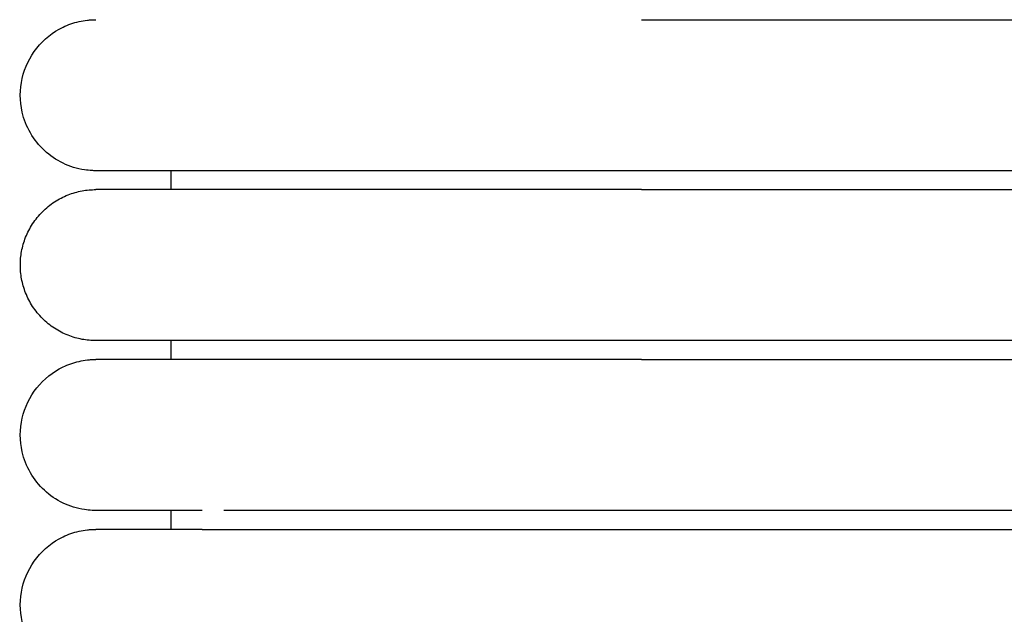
# Model space of a CAD drawing. Header units: millimetres. Extents: x -31695 to -19845, y -5614 to 7253.
# Tile 93 of 256: x -31406 to -31380, y 4966 to 4982. Entities that reach past the tile are written whole.
import ezdxf

# ---------------------------------------------------------------- set-up
doc = ezdxf.new("R2010")
doc.units = ezdxf.units.MM
doc.layers.add('2d', color=7, linetype='Continuous', true_color=0x000000)

msp = doc.modelspace()

# ---------------------------------------------------------------- linework, layer by layer
at = {"layer": '2d', "linetype": 'Continuous', "lineweight": -3}
for points, knots in [([(-31404.205, 4977.995), (-31404.238, 4977.995), (-31404.271, 4977.996), (-31404.371, 4978.001), (-31404.437, 4978.008), (-31404.503, 4978.017), (-31404.7, 4978.047), (-31404.893, 4978.107), (-31405.072, 4978.193), (-31405.252, 4978.28), (-31405.419, 4978.393), (-31405.565, 4978.529), (-31405.857, 4978.8), (-31406.066, 4979.161), (-31406.155, 4979.55), (-31406.221, 4979.842), (-31406.221, 4980.149), (-31406.154, 4980.44), (-31406.088, 4980.732), (-31405.955, 4981.008), (-31405.768, 4981.242), (-31405.582, 4981.476), (-31405.342, 4981.667), (-31405.072, 4981.797), (-31404.937, 4981.862), (-31404.795, 4981.912), (-31404.649, 4981.945), (-31404.576, 4981.962), (-31404.503, 4981.974), (-31404.391, 4981.987), (-31404.354, 4981.99), (-31404.288, 4981.993), (-31404.232, 4981.994), (-31404.204, 4981.995)], [23.445554, 23.445554, 23.445554, 23.445554, 23.445654, 23.445654, 23.445854, 23.445854, 23.445854, 24.046299, 24.046299, 24.046299, 24.647109, 24.647109, 24.647109, 25.861392, 25.861392, 25.861392, 26.766948, 26.766948, 26.766948, 27.671852, 27.671852, 27.671852, 28.577117, 28.577117, 28.577117, 29.026855, 29.026855, 29.026855, 29.266293, 29.266293, 29.386005, 29.386005, 29.475729, 29.475729, 29.475729, 29.475729]), ([(-31401.386, 4977.995), (-31402.069, 4977.995), (-31402.631, 4977.995), (-31403.067, 4977.995), (-31403.437, 4977.995), (-31403.715, 4977.995), (-31403.904, 4977.995), (-31404.092, 4977.995), (-31404.191, 4977.995), (-31404.204, 4977.995)], [0, 0, 0, 0, 8.585628, 8.585628, 8.585628, 15.831623, 15.831623, 15.831623, 22.972424, 22.972424, 22.972424, 22.972424]), ([(-31389.743, 4977.995), (-31389.944, 4977.995), (-31390.147, 4977.995), (-31390.348, 4977.995), (-31390.549, 4977.995), (-31390.75, 4977.995), (-31390.951, 4977.995), (-31391.152, 4977.995), (-31391.353, 4977.995), (-31391.553, 4977.995), (-31391.753, 4977.995), (-31391.952, 4977.995), (-31392.151, 4977.995), (-31392.35, 4977.995), (-31392.547, 4977.995), (-31392.744, 4977.995), (-31392.94, 4977.995), (-31393.136, 4977.995), (-31393.33, 4977.995), (-31393.354, 4977.995), (-31393.378, 4977.995), (-31393.402, 4977.995), (-31393.427, 4977.995), (-31393.451, 4977.995), (-31393.475, 4977.995), (-31393.523, 4977.995), (-31393.572, 4977.995), (-31393.62, 4977.995), (-31393.716, 4977.995), (-31393.812, 4977.995), (-31393.907, 4977.995), (-31394.098, 4977.995), (-31394.287, 4977.995), (-31394.474, 4977.995), (-31394.662, 4977.995), (-31394.847, 4977.995), (-31395.029, 4977.995), (-31395.21, 4977.995), (-31395.389, 4977.995), (-31395.564, 4977.995), (-31395.739, 4977.995), (-31395.911, 4977.995), (-31396.08, 4977.995), (-31396.249, 4977.995), (-31396.414, 4977.995), (-31396.576, 4977.995), (-31396.738, 4977.995), (-31396.897, 4977.995), (-31397.052, 4977.995), (-31397.206, 4977.995), (-31397.358, 4977.995), (-31397.505, 4977.995), (-31397.653, 4977.995), (-31397.797, 4977.995), (-31397.936, 4977.995), (-31398.006, 4977.995), (-31398.075, 4977.995), (-31398.143, 4977.995), (-31398.211, 4977.995), (-31398.278, 4977.995), (-31398.345, 4977.995), (-31398.348, 4977.995), (-31398.352, 4977.995), (-31398.356, 4977.995), (-31398.36, 4977.995), (-31398.364, 4977.995), (-31398.368, 4977.995), (-31398.376, 4977.995), (-31398.383, 4977.995), (-31398.391, 4977.995), (-31398.407, 4977.995), (-31398.422, 4977.995), (-31398.437, 4977.995), (-31398.468, 4977.995), (-31398.499, 4977.995), (-31398.53, 4977.995), (-31398.56, 4977.995), (-31398.591, 4977.995), (-31398.621, 4977.995), (-31398.629, 4977.995), (-31398.636, 4977.995), (-31398.644, 4977.995), (-31398.651, 4977.995), (-31398.659, 4977.995), (-31398.666, 4977.995), (-31398.682, 4977.995), (-31398.697, 4977.995), (-31398.712, 4977.995), (-31398.742, 4977.995), (-31398.772, 4977.995), (-31398.801, 4977.995), (-31398.831, 4977.995), (-31398.861, 4977.995), (-31398.89, 4977.995), (-31398.92, 4977.995), (-31398.949, 4977.995), (-31398.978, 4977.995), (-31398.993, 4977.995), (-31399.007, 4977.995), (-31399.022, 4977.995), (-31399.036, 4977.995), (-31399.051, 4977.995), (-31399.065, 4977.995), (-31399.123, 4977.995), (-31399.18, 4977.995), (-31399.236, 4977.995), (-31399.293, 4977.995), (-31399.348, 4977.995), (-31399.403, 4977.995), (-31399.458, 4977.995), (-31399.513, 4977.995), (-31399.566, 4977.995), (-31399.593, 4977.995), (-31399.62, 4977.995), (-31399.646, 4977.995), (-31399.672, 4977.995), (-31399.699, 4977.995), (-31399.725, 4977.995), (-31399.777, 4977.995), (-31399.828, 4977.995), (-31399.879, 4977.995), (-31399.929, 4977.995), (-31399.979, 4977.995), (-31400.028, 4977.995), (-31400.04, 4977.995), (-31400.052, 4977.995), (-31400.069, 4977.995), (-31400.071, 4977.995), (-31400.072, 4977.995), (-31400.083, 4977.995), (-31400.089, 4977.995), (-31400.095, 4977.995), (-31400.101, 4977.995), (-31400.107, 4977.995), (-31400.113, 4977.995), (-31400.119, 4977.995), (-31400.125, 4977.995), (-31400.131, 4977.995), (-31400.137, 4977.995), (-31400.149, 4977.995), (-31400.16, 4977.995), (-31400.172, 4977.995), (-31400.196, 4977.995), (-31400.219, 4977.995), (-31400.242, 4977.995), (-31400.266, 4977.995), (-31400.289, 4977.995), (-31400.311, 4977.995), (-31400.323, 4977.995), (-31400.334, 4977.995), (-31400.345, 4977.995), (-31400.357, 4977.995), (-31400.368, 4977.995), (-31400.379, 4977.995), (-31400.401, 4977.995), (-31400.423, 4977.995), (-31400.445, 4977.995), (-31400.456, 4977.995), (-31400.467, 4977.995), (-31400.478, 4977.995), (-31400.483, 4977.995), (-31400.489, 4977.995), (-31400.494, 4977.995), (-31400.497, 4977.995), (-31400.499, 4977.995), (-31400.51, 4977.995), (-31400.531, 4977.995), (-31400.552, 4977.995), (-31400.573, 4977.995), (-31400.584, 4977.995), (-31400.594, 4977.995), (-31400.605, 4977.995), (-31400.615, 4977.995), (-31400.625, 4977.995), (-31400.635, 4977.995), (-31400.64, 4977.995), (-31400.646, 4977.995), (-31400.651, 4977.995), (-31400.653, 4977.995), (-31400.656, 4977.995), (-31400.666, 4977.995), (-31400.676, 4977.995), (-31400.686, 4977.995), (-31400.696, 4977.995), (-31400.701, 4977.995), (-31400.706, 4977.995), (-31400.711, 4977.995), (-31400.716, 4977.995), (-31400.721, 4977.995), (-31400.726, 4977.995), (-31400.728, 4977.995), (-31400.731, 4977.995), (-31400.74, 4977.995), (-31400.745, 4977.995), (-31400.75, 4977.995), (-31400.762, 4977.995), (-31400.765, 4977.995), (-31400.767, 4977.995), (-31400.777, 4977.995), (-31400.779, 4977.995), (-31400.782, 4977.995), (-31400.791, 4977.995), (-31400.793, 4977.995), (-31400.796, 4977.995), (-31400.807, 4977.995), (-31401.009, 4977.995), (-31401.182, 4977.995), (-31401.386, 4977.995)], [0, 0, 0, 0, 0.604392, 0.604392, 0.604392, 1.209983, 1.209983, 1.209983, 1.816678, 1.816678, 1.816678, 2.424373, 2.424373, 2.424373, 3.032962, 3.032962, 3.032962, 3.642355, 3.642355, 3.642355, 3.718574, 3.718574, 3.718574, 3.794805, 3.794805, 3.794805, 3.947301, 3.947301, 3.947301, 4.252433, 4.252433, 4.252433, 4.863279, 4.863279, 4.863279, 5.473241, 5.473241, 5.473241, 6.077558, 6.077558, 6.077558, 6.676545, 6.676545, 6.676545, 7.270261, 7.270261, 7.270261, 7.858638, 7.858638, 7.858638, 8.441554, 8.441554, 8.441554, 9.018801, 9.018801, 9.018801, 9.305203, 9.305203, 9.305203, 9.590091, 9.590091, 9.590091, 9.606823, 9.606823, 9.606823, 9.623568, 9.623568, 9.623568, 9.657078, 9.657078, 9.657078, 9.724189, 9.724189, 9.724189, 9.858765, 9.858765, 9.858765, 9.993806, 9.993806, 9.993806, 10.027639, 10.027639, 10.027639, 10.0615, 10.0615, 10.0615, 10.129308, 10.129308, 10.129308, 10.265263, 10.265263, 10.265263, 10.401666, 10.401666, 10.401666, 10.53851, 10.53851, 10.53851, 10.607096, 10.607096, 10.607096, 10.67579, 10.67579, 10.67579, 10.951639, 10.951639, 10.951639, 11.229172, 11.229172, 11.229172, 11.508349, 11.508349, 11.508349, 11.648544, 11.648544, 11.648544, 11.78914, 11.78914, 11.78914, 12.071522, 12.071522, 12.071522, 12.355473, 12.355473, 12.355473, 12.435614, 12.435614, 12.435614, 12.462355, 12.462355, 12.462355, 12.498031, 12.498031, 12.498031, 12.533731, 12.533731, 12.533731, 12.569455, 12.569455, 12.569455, 12.640976, 12.640976, 12.640976, 12.784306, 12.784306, 12.784306, 12.928022, 12.928022, 12.928022, 13.000025, 13.000025, 13.000025, 13.072124, 13.072124, 13.072124, 13.216611, 13.216611, 13.216611, 13.289, 13.289, 13.289, 13.325231, 13.325231, 13.325231, 13.361486, 13.361486, 13.361486, 13.506747, 13.506747, 13.506747, 13.579524, 13.579524, 13.579524, 13.652399, 13.652399, 13.652399, 13.688873, 13.688873, 13.688873, 13.725371, 13.725371, 13.725371, 13.798442, 13.798442, 13.798442, 13.835014, 13.835014, 13.835014, 13.871611, 13.871611, 13.871611, 13.908233, 13.908233, 13.908233, 13.963212, 13.963212, 13.963212, 13.999896, 13.999896, 13.999896, 14.036605, 14.036605, 14.036605, 14.077932, 14.077932, 14.077932, 15.640745, 15.640745, 15.640745, 15.640745]), ([(-31404.205, 4968.995), (-31404.238, 4968.995), (-31404.271, 4968.996), (-31404.371, 4969.001), (-31404.437, 4969.008), (-31404.503, 4969.017), (-31404.7, 4969.047), (-31404.893, 4969.107), (-31405.072, 4969.193), (-31405.252, 4969.28), (-31405.419, 4969.393), (-31405.565, 4969.529), (-31405.857, 4969.8), (-31406.066, 4970.161), (-31406.155, 4970.55), (-31406.221, 4970.842), (-31406.221, 4971.149), (-31406.154, 4971.44), (-31406.088, 4971.732), (-31405.955, 4972.008), (-31405.768, 4972.242), (-31405.582, 4972.476), (-31405.342, 4972.667), (-31405.072, 4972.797), (-31404.937, 4972.862), (-31404.795, 4972.912), (-31404.649, 4972.945), (-31404.576, 4972.962), (-31404.503, 4972.974), (-31404.391, 4972.987), (-31404.354, 4972.99), (-31404.288, 4972.993), (-31404.232, 4972.994), (-31404.204, 4972.995)], [23.445655, 23.445655, 23.445655, 23.445655, 23.445721, 23.445721, 23.445854, 23.445854, 23.445854, 24.046299, 24.046299, 24.046299, 24.647109, 24.647109, 24.647109, 25.861392, 25.861392, 25.861392, 26.766948, 26.766948, 26.766948, 27.671852, 27.671852, 27.671852, 28.577116, 28.577116, 28.577116, 29.026855, 29.026855, 29.026855, 29.266293, 29.266293, 29.386005, 29.386005, 29.475729, 29.475729, 29.475729, 29.475729]), ([(-31389.743, 4972.995), (-31396.642, 4972.995), (-31401.119, 4972.995), (-31403.066, 4972.995), (-31403.436, 4972.995), (-31403.715, 4972.995), (-31403.904, 4972.995), (-31404.092, 4972.995), (-31404.191, 4972.995), (-31404.204, 4972.995)], [-29.446377, -29.446377, -29.446377, -29.446377, 8.828073, 8.828073, 8.828073, 16.038669, 16.038669, 16.038669, 23.144583, 23.144583, 23.144583, 23.144583]), ([(-31401.386, 4968.995), (-31402.069, 4968.995), (-31402.631, 4968.995), (-31403.067, 4968.995), (-31403.437, 4968.995), (-31403.715, 4968.995), (-31403.904, 4968.995), (-31404.092, 4968.995), (-31404.191, 4968.995), (-31404.204, 4968.995)], [0, 0, 0, 0, 8.585629, 8.585629, 8.585629, 15.831625, 15.831625, 15.831625, 22.972428, 22.972428, 22.972428, 22.972428]), ([(-31389.743, 4968.995), (-31389.944, 4968.995), (-31390.147, 4968.995), (-31390.348, 4968.995), (-31390.549, 4968.995), (-31390.75, 4968.995), (-31390.951, 4968.995), (-31391.152, 4968.995), (-31391.353, 4968.995), (-31391.553, 4968.995), (-31391.753, 4968.995), (-31391.952, 4968.995), (-31392.151, 4968.995), (-31392.35, 4968.995), (-31392.547, 4968.995), (-31392.744, 4968.995), (-31392.94, 4968.995), (-31393.136, 4968.995), (-31393.33, 4968.995), (-31393.354, 4968.995), (-31393.378, 4968.995), (-31393.402, 4968.995), (-31393.427, 4968.995), (-31393.451, 4968.995), (-31393.475, 4968.995), (-31393.523, 4968.995), (-31393.572, 4968.995), (-31393.62, 4968.995), (-31393.716, 4968.995), (-31393.812, 4968.995), (-31393.907, 4968.995), (-31394.098, 4968.995), (-31394.287, 4968.995), (-31394.474, 4968.995), (-31394.662, 4968.995), (-31394.847, 4968.995), (-31395.029, 4968.995), (-31395.21, 4968.995), (-31395.389, 4968.995), (-31395.564, 4968.995), (-31395.739, 4968.995), (-31395.911, 4968.995), (-31396.08, 4968.995), (-31396.249, 4968.995), (-31396.414, 4968.995), (-31396.576, 4968.995), (-31396.738, 4968.995), (-31396.897, 4968.995), (-31397.052, 4968.995), (-31397.206, 4968.995), (-31397.358, 4968.995), (-31397.505, 4968.995), (-31397.653, 4968.995), (-31397.797, 4968.995), (-31397.936, 4968.995), (-31398.006, 4968.995), (-31398.075, 4968.995), (-31398.143, 4968.995), (-31398.211, 4968.995), (-31398.278, 4968.995), (-31398.345, 4968.995), (-31398.348, 4968.995), (-31398.352, 4968.995), (-31398.356, 4968.995), (-31398.36, 4968.995), (-31398.364, 4968.995), (-31398.368, 4968.995), (-31398.376, 4968.995), (-31398.383, 4968.995), (-31398.391, 4968.995), (-31398.407, 4968.995), (-31398.422, 4968.995), (-31398.437, 4968.995), (-31398.468, 4968.995), (-31398.499, 4968.995), (-31398.53, 4968.995), (-31398.56, 4968.995), (-31398.591, 4968.995), (-31398.621, 4968.995), (-31398.629, 4968.995), (-31398.636, 4968.995), (-31398.644, 4968.995), (-31398.651, 4968.995), (-31398.659, 4968.995), (-31398.666, 4968.995), (-31398.682, 4968.995), (-31398.697, 4968.995), (-31398.712, 4968.995), (-31398.742, 4968.995), (-31398.772, 4968.995), (-31398.801, 4968.995), (-31398.831, 4968.995), (-31398.861, 4968.995), (-31398.89, 4968.995), (-31398.92, 4968.995), (-31398.949, 4968.995), (-31398.978, 4968.995), (-31398.993, 4968.995), (-31399.007, 4968.995), (-31399.022, 4968.995), (-31399.036, 4968.995), (-31399.051, 4968.995), (-31399.065, 4968.995), (-31399.123, 4968.995), (-31399.18, 4968.995), (-31399.236, 4968.995), (-31399.293, 4968.995), (-31399.348, 4968.995), (-31399.403, 4968.995), (-31399.458, 4968.995), (-31399.513, 4968.995), (-31399.566, 4968.995), (-31399.593, 4968.995), (-31399.62, 4968.995), (-31399.646, 4968.995), (-31399.673, 4968.995), (-31399.699, 4968.995), (-31399.725, 4968.995), (-31399.777, 4968.995), (-31399.828, 4968.995), (-31399.879, 4968.995), (-31399.929, 4968.995), (-31399.979, 4968.995), (-31400.028, 4968.995), (-31400.04, 4968.995), (-31400.052, 4968.995), (-31400.069, 4968.995), (-31400.071, 4968.995), (-31400.072, 4968.995), (-31400.083, 4968.995), (-31400.089, 4968.995), (-31400.095, 4968.995), (-31400.101, 4968.995), (-31400.107, 4968.995), (-31400.113, 4968.995), (-31400.119, 4968.995), (-31400.125, 4968.995), (-31400.131, 4968.995), (-31400.137, 4968.995), (-31400.149, 4968.995), (-31400.16, 4968.995), (-31400.172, 4968.995), (-31400.196, 4968.995), (-31400.219, 4968.995), (-31400.242, 4968.995), (-31400.266, 4968.995), (-31400.289, 4968.995), (-31400.311, 4968.995), (-31400.323, 4968.995), (-31400.334, 4968.995), (-31400.345, 4968.995), (-31400.357, 4968.995), (-31400.368, 4968.995), (-31400.379, 4968.995), (-31400.401, 4968.995), (-31400.423, 4968.995), (-31400.445, 4968.995), (-31400.456, 4968.995), (-31400.467, 4968.995), (-31400.478, 4968.995), (-31400.483, 4968.995), (-31400.489, 4968.995), (-31400.494, 4968.995), (-31400.497, 4968.995), (-31400.499, 4968.995), (-31400.51, 4968.995), (-31400.531, 4968.995), (-31400.553, 4968.995), (-31400.573, 4968.995), (-31400.584, 4968.995), (-31400.594, 4968.995), (-31400.605, 4968.995), (-31400.615, 4968.995), (-31400.625, 4968.995), (-31400.635, 4968.995), (-31400.64, 4968.995), (-31400.646, 4968.995), (-31400.651, 4968.995), (-31400.653, 4968.995), (-31400.656, 4968.995), (-31400.666, 4968.995), (-31400.676, 4968.995), (-31400.686, 4968.995), (-31400.696, 4968.995), (-31400.701, 4968.995), (-31400.706, 4968.995), (-31400.711, 4968.995), (-31400.716, 4968.995), (-31400.721, 4968.995), (-31400.726, 4968.995), (-31400.728, 4968.995), (-31400.731, 4968.995), (-31400.74, 4968.995), (-31400.745, 4968.995), (-31400.75, 4968.995), (-31400.809, 4968.995)], [0, 0, 0, 0, 0.610358, 0.610358, 0.610358, 1.221927, 1.221927, 1.221927, 1.83461, 1.83461, 1.83461, 2.448304, 2.448304, 2.448304, 3.0629, 3.0629, 3.0629, 3.678308, 3.678308, 3.678308, 3.75528, 3.75528, 3.75528, 3.832263, 3.832263, 3.832263, 3.986264, 3.986264, 3.986264, 4.294408, 4.294408, 4.294408, 4.911284, 4.911284, 4.911284, 5.527267, 5.527267, 5.527267, 6.137548, 6.137548, 6.137548, 6.742448, 6.742448, 6.742448, 7.342024, 7.342024, 7.342024, 7.936209, 7.936209, 7.936209, 8.524879, 8.524879, 8.524879, 9.107824, 9.107824, 9.107824, 9.397053, 9.397053, 9.397053, 9.684753, 9.684753, 9.684753, 9.701651, 9.701651, 9.701651, 9.71856, 9.71856, 9.71856, 9.752402, 9.752402, 9.752402, 9.820175, 9.820175, 9.820175, 9.956079, 9.956079, 9.956079, 10.092453, 10.092453, 10.092453, 10.12662, 10.12662, 10.12662, 10.160815, 10.160815, 10.160815, 10.229292, 10.229292, 10.229292, 10.366589, 10.366589, 10.366589, 10.504338, 10.504338, 10.504338, 10.642533, 10.642533, 10.642533, 10.711796, 10.711796, 10.711796, 10.781169, 10.781169, 10.781169, 11.059741, 11.059741, 11.059741, 11.340013, 11.340013, 11.340013, 11.621946, 11.621946, 11.621946, 11.763525, 11.763525, 11.763525, 11.905508, 11.905508, 11.905508, 12.190678, 12.190678, 12.190678, 12.477431, 12.477431, 12.477431, 12.558363, 12.558363, 12.558363, 12.585368, 12.585368, 12.585368, 12.621396, 12.621396, 12.621396, 12.657449, 12.657449, 12.657449, 12.693526, 12.693526, 12.693526, 12.765752, 12.765752, 12.765752, 12.910498, 12.910498, 12.910498, 13.055632, 13.055632, 13.055632, 13.128346, 13.128346, 13.128346, 13.201157, 13.201157, 13.201157, 13.34707, 13.34707, 13.34707, 13.420173, 13.420173, 13.420173, 13.456762, 13.456762, 13.456762, 13.493375, 13.493375, 13.493375, 13.64007, 13.64007, 13.64007, 13.713565, 13.713565, 13.713565, 13.787159, 13.787159, 13.787159, 13.823993, 13.823993, 13.823993, 13.860852, 13.860852, 13.860852, 13.934643, 13.934643, 13.934643, 13.971577, 13.971577, 13.971577, 14.008535, 14.008535, 14.008535, 14.045518, 14.045518, 14.045518, 14.082527, 14.082527, 14.082527, 14.082527]), ([(-31404.205, 4964.495), (-31404.238, 4964.495), (-31404.271, 4964.496), (-31404.371, 4964.501), (-31404.437, 4964.508), (-31404.503, 4964.517), (-31404.7, 4964.547), (-31404.893, 4964.607), (-31405.072, 4964.693), (-31405.252, 4964.78), (-31405.419, 4964.893), (-31405.565, 4965.029), (-31405.857, 4965.3), (-31406.066, 4965.661), (-31406.155, 4966.05), (-31406.221, 4966.342), (-31406.221, 4966.649), (-31406.154, 4966.94), (-31406.088, 4967.232), (-31405.955, 4967.508), (-31405.768, 4967.742), (-31405.582, 4967.976), (-31405.342, 4968.167), (-31405.072, 4968.297), (-31404.937, 4968.362), (-31404.795, 4968.412), (-31404.649, 4968.445), (-31404.576, 4968.462), (-31404.503, 4968.474), (-31404.391, 4968.487), (-31404.354, 4968.49), (-31404.288, 4968.493), (-31404.232, 4968.494), (-31404.204, 4968.495)], [23.445448, 23.445448, 23.445448, 23.445448, 23.445583, 23.445583, 23.445854, 23.445854, 23.445854, 24.046299, 24.046299, 24.046299, 24.647109, 24.647109, 24.647109, 25.861392, 25.861392, 25.861392, 26.766948, 26.766948, 26.766948, 27.671852, 27.671852, 27.671852, 28.577116, 28.577116, 28.577116, 29.026855, 29.026855, 29.026855, 29.266293, 29.266293, 29.386005, 29.386005, 29.475729, 29.475729, 29.475729, 29.475729]), ([(-31401.385, 4968.495), (-31402.071, 4968.495), (-31402.632, 4968.495), (-31403.066, 4968.495), (-31403.436, 4968.495), (-31403.715, 4968.495), (-31403.904, 4968.495), (-31404.092, 4968.495), (-31404.191, 4968.495), (-31404.204, 4968.495)], [0, 0, 0, 0, 8.649968, 8.649968, 8.649968, 15.950267, 15.950267, 15.950267, 23.144583, 23.144583, 23.144583, 23.144583]), ([(-31401.385, 4968.495), (-31401.22, 4968.495), (-31400.963, 4968.495), (-31400.635, 4968.495), (-31400.625, 4968.495), (-31400.615, 4968.495), (-31400.605, 4968.495), (-31400.594, 4968.495), (-31400.584, 4968.495), (-31400.573, 4968.495), (-31400.553, 4968.495), (-31400.531, 4968.495), (-31400.51, 4968.495), (-31400.507, 4968.495), (-31400.505, 4968.495), (-31400.494, 4968.495), (-31400.489, 4968.495), (-31400.483, 4968.495), (-31400.478, 4968.495), (-31400.467, 4968.495), (-31400.456, 4968.495), (-31400.445, 4968.495), (-31400.423, 4968.495), (-31400.401, 4968.495), (-31400.379, 4968.495), (-31400.368, 4968.495), (-31400.357, 4968.495), (-31400.345, 4968.495), (-31400.334, 4968.495), (-31400.323, 4968.495), (-31400.311, 4968.495), (-31400.289, 4968.495), (-31400.266, 4968.495), (-31400.243, 4968.495), (-31400.219, 4968.495), (-31400.196, 4968.495), (-31400.172, 4968.495), (-31400.161, 4968.495), (-31400.149, 4968.495), (-31400.137, 4968.495), (-31400.131, 4968.495), (-31400.125, 4968.495), (-31400.119, 4968.495), (-31400.113, 4968.495), (-31400.107, 4968.495), (-31400.101, 4968.495), (-31400.095, 4968.495), (-31400.089, 4968.495), (-31400.083, 4968.495), (-31400.08, 4968.495), (-31400.077, 4968.495), (-31400.065, 4968.495), (-31400.052, 4968.495), (-31400.04, 4968.495), (-31400.028, 4968.495), (-31399.979, 4968.495), (-31399.93, 4968.495), (-31399.879, 4968.495), (-31399.828, 4968.495), (-31399.777, 4968.495), (-31399.725, 4968.495), (-31399.699, 4968.495), (-31399.673, 4968.495), (-31399.646, 4968.495), (-31399.62, 4968.495), (-31399.593, 4968.495), (-31399.566, 4968.495), (-31399.513, 4968.495), (-31399.458, 4968.495), (-31399.403, 4968.495), (-31399.348, 4968.495), (-31399.293, 4968.495), (-31399.236, 4968.495), (-31399.18, 4968.495), (-31399.123, 4968.495), (-31399.065, 4968.495), (-31399.051, 4968.495), (-31399.036, 4968.495), (-31399.022, 4968.495), (-31399.007, 4968.495), (-31398.993, 4968.495), (-31398.978, 4968.495), (-31398.949, 4968.495), (-31398.92, 4968.495), (-31398.89, 4968.495), (-31398.861, 4968.495), (-31398.831, 4968.495), (-31398.801, 4968.495), (-31398.772, 4968.495), (-31398.742, 4968.495), (-31398.712, 4968.495), (-31398.697, 4968.495), (-31398.682, 4968.495), (-31398.667, 4968.495), (-31398.659, 4968.495), (-31398.651, 4968.495), (-31398.644, 4968.495), (-31398.636, 4968.495), (-31398.629, 4968.495), (-31398.621, 4968.495), (-31398.591, 4968.495), (-31398.56, 4968.495), (-31398.53, 4968.495), (-31398.499, 4968.495), (-31398.468, 4968.495), (-31398.438, 4968.495), (-31398.422, 4968.495), (-31398.407, 4968.495), (-31398.391, 4968.495), (-31398.383, 4968.495), (-31398.376, 4968.495), (-31398.368, 4968.495), (-31398.364, 4968.495), (-31398.36, 4968.495), (-31398.356, 4968.495), (-31398.352, 4968.495), (-31398.348, 4968.495), (-31398.345, 4968.495), (-31398.279, 4968.495), (-31398.212, 4968.495), (-31398.143, 4968.495), (-31398.075, 4968.495), (-31398.006, 4968.495), (-31397.936, 4968.495), (-31397.797, 4968.495), (-31397.653, 4968.495), (-31397.505, 4968.495), (-31397.358, 4968.495), (-31397.206, 4968.495), (-31397.052, 4968.495), (-31396.897, 4968.495), (-31396.738, 4968.495), (-31396.576, 4968.495), (-31396.414, 4968.495), (-31396.249, 4968.495), (-31396.08, 4968.495), (-31395.911, 4968.495), (-31395.739, 4968.495), (-31395.564, 4968.495), (-31395.389, 4968.495), (-31395.21, 4968.495), (-31395.029, 4968.495), (-31394.847, 4968.495), (-31394.662, 4968.495), (-31394.475, 4968.495), (-31394.287, 4968.495), (-31394.098, 4968.495), (-31393.907, 4968.495), (-31393.812, 4968.495), (-31393.716, 4968.495), (-31393.62, 4968.495), (-31393.572, 4968.495), (-31393.523, 4968.495), (-31393.475, 4968.495), (-31393.451, 4968.495), (-31393.427, 4968.495), (-31393.402, 4968.495), (-31393.378, 4968.495), (-31393.354, 4968.495), (-31393.33, 4968.495), (-31393.136, 4968.495), (-31392.94, 4968.495), (-31392.744, 4968.495), (-31392.547, 4968.495), (-31392.35, 4968.495), (-31392.151, 4968.495), (-31391.952, 4968.495), (-31391.753, 4968.495), (-31391.553, 4968.495), (-31391.353, 4968.495), (-31391.152, 4968.495), (-31390.951, 4968.495), (-31390.75, 4968.495), (-31390.549, 4968.495), (-31390.348, 4968.495), (-31390.146, 4968.495), (-31389.945, 4968.495), (-31389.743, 4968.495)], [1.757246, 1.757246, 1.757246, 1.757246, 4.09748, 4.09748, 4.09748, 4.170358, 4.170358, 4.170358, 4.243138, 4.243138, 4.243138, 4.388404, 4.388404, 4.388404, 4.424661, 4.424661, 4.424661, 4.460894, 4.460894, 4.460894, 4.533286, 4.533286, 4.533286, 4.677778, 4.677778, 4.677778, 4.74988, 4.74988, 4.74988, 4.821886, 4.821886, 4.821886, 4.965607, 4.965607, 4.965607, 5.108943, 5.108943, 5.108943, 5.180467, 5.180467, 5.180467, 5.216193, 5.216193, 5.216193, 5.251895, 5.251895, 5.251895, 5.287572, 5.287572, 5.287572, 5.323226, 5.323226, 5.323226, 5.394459, 5.394459, 5.394459, 5.678415, 5.678415, 5.678415, 5.960802, 5.960802, 5.960802, 6.101403, 6.101403, 6.101403, 6.241603, 6.241603, 6.241603, 6.520784, 6.520784, 6.520784, 6.798325, 6.798325, 6.798325, 7.074179, 7.074179, 7.074179, 7.142876, 7.142876, 7.142876, 7.211465, 7.211465, 7.211465, 7.348314, 7.348314, 7.348314, 7.484722, 7.484722, 7.484722, 7.620682, 7.620682, 7.620682, 7.688493, 7.688493, 7.688493, 7.722356, 7.722356, 7.722356, 7.75619, 7.75619, 7.75619, 7.891237, 7.891237, 7.891237, 8.025817, 8.025817, 8.025817, 8.092931, 8.092931, 8.092931, 8.126443, 8.126443, 8.126443, 8.143188, 8.143188, 8.143188, 8.159922, 8.159922, 8.159922, 8.444815, 8.444815, 8.444815, 8.731223, 8.731223, 8.731223, 9.30846, 9.30846, 9.30846, 9.891382, 9.891382, 9.891382, 10.479754, 10.479754, 10.479754, 11.073467, 11.073467, 11.073467, 11.67246, 11.67246, 11.67246, 12.276772, 12.276772, 12.276772, 12.88673, 12.88673, 12.88673, 13.497573, 13.497573, 13.497573, 13.802713, 13.802713, 13.802713, 13.955214, 13.955214, 13.955214, 14.031448, 14.031448, 14.031448, 14.10767, 14.10767, 14.10767, 14.717066, 14.717066, 14.717066, 15.325664, 15.325664, 15.325664, 15.933359, 15.933359, 15.933359, 16.540065, 16.540065, 16.540065, 17.145656, 17.145656, 17.145656, 17.750054, 17.750054, 17.750054, 17.750054])]:
    msp.add_open_spline(points, degree=3, knots=knots, dxfattribs=at)
for points in [[(-31389.743, 4981.995), (-31380.974, 4981.995), (-31372.204, 4981.995)], [(-31402.204, 4977.495), (-31402.204, 4977.745), (-31402.204, 4977.995)], [(-31372.204, 4977.995), (-31380.974, 4977.995), (-31389.743, 4977.995)], [(-31389.743, 4977.495), (-31380.974, 4977.495), (-31372.204, 4977.495)], [(-31402.204, 4972.995), (-31402.204, 4973.245), (-31402.204, 4973.495)], [(-31372.204, 4973.495), (-31380.974, 4973.495), (-31389.743, 4973.495)], [(-31389.743, 4972.995), (-31380.974, 4972.995), (-31372.204, 4972.995)], [(-31402.204, 4968.495), (-31402.204, 4968.745), (-31402.204, 4968.995)], [(-31372.204, 4968.995), (-31380.974, 4968.995), (-31389.743, 4968.995)], [(-31389.743, 4968.495), (-31380.974, 4968.495), (-31372.204, 4968.495)]]:
    msp.add_open_spline(points, degree=2, dxfattribs=at)
for points, weights, knots in [([(-31404.204, 4973.495), (-31406.204, 4973.495), (-31406.204, 4975.495), (-31406.204, 4977.495), (-31404.204, 4977.495)], [1, 0.707106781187, 1, 0.707106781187, 1], [0, 0, 0, 1.570796, 1.570796, 3.141593, 3.141593, 3.141593]), ([(-31389.743, 4977.495), (-31394.714, 4977.495), (-31398.229, 4977.495), (-31400.58, 4977.495), (-31401.385, 4977.495)], [1, 0.853553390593, 0.853553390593, 0.853553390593, 0.919067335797], [0, 0, 0, 9.941125, 9.941125, 16.590224, 16.590224, 16.590224]), ([(-31389.743, 4973.495), (-31394.714, 4973.495), (-31398.229, 4973.495), (-31400.58, 4973.495), (-31401.385, 4973.495)], [1, 0.853553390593, 0.853553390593, 0.853553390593, 0.919067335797], [0, 0, 0, 9.941125, 9.941125, 16.590224, 16.590224, 16.590224])]:
    msp.add_rational_spline(points, weights, degree=2, knots=knots, dxfattribs=at)
for points in [[(-31401.385, 4977.495), (-31404.204, 4977.495), (-31404.204, 4977.495)], [(-31401.385, 4973.495), (-31404.204, 4973.495), (-31404.204, 4973.495)]]:
    msp.add_rational_spline(points, [0.919067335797, 0.951503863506, 1], degree=2, dxfattribs=at)

doc.saveas('drawing.dxf')
